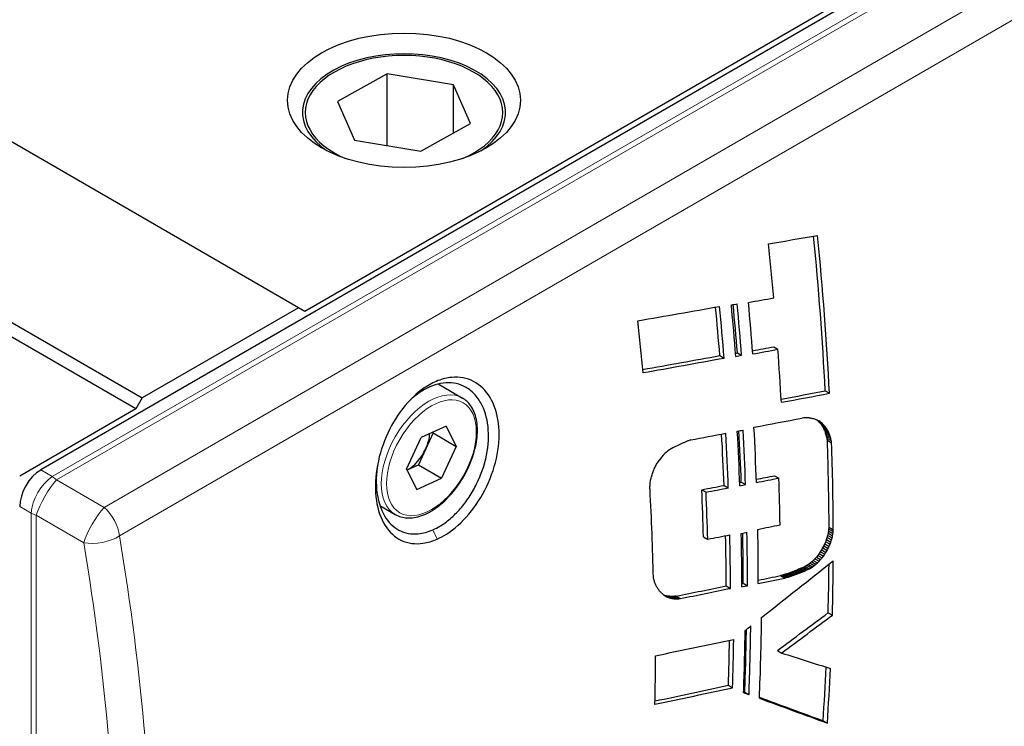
# Model space of a CAD drawing. Header units: millimetres. Extents: x 0 to 7391, y -1386 to 1500.
# Tile 13 of 127: x 1732 to 1765, y 440 to 463. Entities that reach past the tile are written whole.
import ezdxf

# ---------------------------------------------------------------- set-up
doc = ezdxf.new("R2010")
doc.units = ezdxf.units.MM
doc.header["$LTSCALE"] = 0.5
doc.layers.add('可見 (ISO)', color=7, linetype='Continuous', lineweight=25)
doc.layers.add('窄部可見 (ISO)', color=7, linetype='Continuous', lineweight=18)

msp = doc.modelspace()

# ---------------------------------------------------------------- linework, layer by layer
at = {"layer": '可見 (ISO)'}
for p, q in [((1802.402, 488.807), (1732.396, 448.39)), ((1741.024, 453.82), (1690.819, 482.806)), ((1685.587, 479.785), (1735.791, 450.799)), ((1735.579, 450.432), (1685.375, 479.417)), ((1758.914, 463.904), (1741.236, 453.698)), ((1743.997, 461.645), (1742.338, 460.717)), ((1743.997, 459.244), (1743.997, 461.645)), ((1746.218, 461.28), (1743.997, 461.645)), ((1746.781, 459.987), (1746.218, 461.28)), ((1746.218, 459.672), (1746.218, 461.28)), ((1742.338, 460.717), (1742.901, 459.424)), ((1745.122, 459.059), (1746.781, 459.987)), ((1742.901, 459.424), (1745.122, 459.059)), ((1741.024, 453.82), (1735.791, 450.799)), ((1741.236, 453.698), (1741.024, 453.82)), ((1756.939, 452.51), (1757.081, 452.429)), ((1755.136, 452.218), (1755.278, 452.136)), ((1755.722, 452.309), (1755.864, 452.227)), ((1745.701, 451.268), (1746.515, 450.798)), ((1735.791, 450.799), (1735.579, 450.432)), ((1758.666, 451.038), (1758.808, 450.956)), ((1735.579, 450.432), (1731.69, 448.186)), ((1757.949, 450.135), (1757.888, 450.127)), ((1758.01, 450.139), (1757.949, 450.135)), ((1758.07, 450.139), (1758.01, 450.139)), ((1758.13, 450.136), (1758.07, 450.139)), ((1758.375, 450.071), (1758.502, 449.998)), ((1745.968, 449.862), (1745.138, 449.481)), ((1745.968, 449.862), (1746.309, 449.179)), ((1758.405, 450.045), (1758.547, 449.963)), ((1758.448, 450.007), (1758.589, 449.925)), ((1758.487, 449.965), (1758.629, 449.884)), ((1758.524, 449.921), (1758.665, 449.84)), ((1758.558, 449.875), (1758.699, 449.793)), ((1758.589, 449.825), (1758.73, 449.744)), ((1758.618, 449.772), (1758.759, 449.69)), ((1744.648, 448.418), (1745.138, 449.481)), ((1745.531, 449.628), (1745.287, 449.096)), ((1745.518, 449.656), (1745.531, 449.628)), ((1745.531, 449.628), (1746.309, 449.179)), ((1758.644, 449.715), (1758.786, 449.633)), ((1758.669, 449.655), (1758.81, 449.573)), ((1758.69, 449.592), (1758.832, 449.51)), ((1758.709, 449.526), (1758.85, 449.444)), ((1758.724, 449.457), (1758.866, 449.375)), ((1745.287, 449.096), (1745.042, 448.565)), ((1746.309, 449.179), (1745.82, 448.116)), ((1753.504, 449.102), (1753.451, 449.068)), ((1753.557, 449.131), (1753.504, 449.102)), ((1753.611, 449.156), (1753.557, 449.131)), ((1753.634, 449.167), (1753.611, 449.156)), ((1753.656, 449.178), (1753.634, 449.167)), ((1753.679, 449.189), (1753.656, 449.178)), ((1753.702, 449.2), (1753.679, 449.189)), ((1753.724, 449.211), (1753.702, 449.2)), ((1753.747, 449.222), (1753.724, 449.211)), ((1753.77, 449.233), (1753.747, 449.222)), ((1753.792, 449.243), (1753.77, 449.233)), ((1753.815, 449.254), (1753.792, 449.243)), ((1753.838, 449.264), (1753.815, 449.254)), ((1753.861, 449.274), (1753.838, 449.264)), ((1753.884, 449.284), (1753.861, 449.274)), ((1753.907, 449.294), (1753.884, 449.284)), ((1753.93, 449.304), (1753.907, 449.294)), ((1753.953, 449.314), (1753.93, 449.304)), ((1753.976, 449.324), (1753.953, 449.314)), ((1753.999, 449.333), (1753.976, 449.324)), ((1754.022, 449.343), (1753.999, 449.333)), ((1754.045, 449.352), (1754.022, 449.343)), ((1754.068, 449.361), (1754.045, 449.352)), ((1754.091, 449.37), (1754.068, 449.361)), ((1754.114, 449.379), (1754.091, 449.37)), ((1754.137, 449.388), (1754.114, 449.379)), ((1754.16, 449.396), (1754.137, 449.388)), ((1758.737, 449.385), (1758.879, 449.304)), ((1753.144, 448.771), (1753.099, 448.709)), ((1753.191, 448.83), (1753.144, 448.771)), ((1753.241, 448.886), (1753.191, 448.83)), ((1753.292, 448.938), (1753.241, 448.886)), ((1753.345, 448.986), (1753.292, 448.938)), ((1753.398, 449.029), (1753.345, 448.986)), ((1753.451, 449.068), (1753.398, 449.029)), ((1744.648, 448.418), (1744.989, 447.735)), ((1744.662, 448.39), (1745.042, 448.565)), ((1745.042, 448.565), (1745.82, 448.116)), ((1744.989, 447.735), (1745.82, 448.116)), ((1756.971, 448.199), (1757.113, 448.117)), ((1755.279, 447.872), (1755.42, 447.79)), ((1755.854, 447.982), (1755.996, 447.9)), ((1754.533, 447.73), (1754.674, 447.648)), ((1743.752, 447.197), (1744.265, 446.901)), ((1758.794, 446.473), (1758.936, 446.391)), ((1754.587, 446.157), (1754.728, 446.075)), ((1758.735, 446.132), (1758.877, 446.05)), ((1758.755, 446.203), (1758.896, 446.121)), ((1758.771, 446.274), (1758.912, 446.192)), ((1758.782, 446.342), (1758.924, 446.261)), ((1758.79, 446.409), (1758.932, 446.327)), ((1758.585, 445.78), (1758.726, 445.698)), ((1758.62, 445.848), (1758.762, 445.766)), ((1758.654, 445.917), (1758.795, 445.835)), ((1758.684, 445.988), (1758.826, 445.906)), ((1758.712, 446.06), (1758.853, 445.978)), ((1758.368, 445.471), (1758.317, 445.416)), ((1758.416, 445.53), (1758.368, 445.471)), ((1758.368, 445.471), (1758.509, 445.39)), ((1758.463, 445.59), (1758.416, 445.53)), ((1758.416, 445.53), (1758.558, 445.448)), ((1758.463, 445.59), (1758.604, 445.509)), ((1758.506, 445.652), (1758.648, 445.571)), ((1758.509, 445.39), (1758.558, 445.448)), ((1758.547, 445.715), (1758.688, 445.634)), ((1758.558, 445.448), (1758.604, 445.509)), ((1757.889, 445.117), (1757.86, 445.104)), ((1757.943, 445.139), (1757.889, 445.117)), ((1757.889, 445.117), (1758.031, 445.036)), ((1757.995, 445.165), (1757.943, 445.139)), ((1757.943, 445.139), (1758.084, 445.058)), ((1758.048, 445.196), (1757.995, 445.165)), ((1757.995, 445.165), (1758.137, 445.083)), ((1758.102, 445.231), (1758.048, 445.196)), ((1758.048, 445.196), (1758.19, 445.114)), ((1758.157, 445.271), (1758.102, 445.231)), ((1758.102, 445.231), (1758.244, 445.149)), ((1758.211, 445.315), (1758.157, 445.271)), ((1758.157, 445.271), (1758.298, 445.189)), ((1758.19, 445.114), (1758.244, 445.149)), ((1758.265, 445.363), (1758.211, 445.315)), ((1758.211, 445.315), (1758.353, 445.233)), ((1758.244, 445.149), (1758.298, 445.189)), ((1758.317, 445.416), (1758.265, 445.363)), ((1758.265, 445.363), (1758.406, 445.282)), ((1758.298, 445.189), (1758.353, 445.233)), ((1758.317, 445.416), (1758.458, 445.334)), ((1758.353, 445.233), (1758.406, 445.282)), ((1758.406, 445.282), (1758.458, 445.334)), ((1758.458, 445.334), (1758.509, 445.39)), ((1757.2, 444.864), (1757.17, 444.855)), ((1757.17, 444.855), (1757.312, 444.774)), ((1757.23, 444.872), (1757.2, 444.864)), ((1757.26, 444.881), (1757.23, 444.872)), ((1757.29, 444.89), (1757.26, 444.881)), ((1757.32, 444.9), (1757.29, 444.89)), ((1757.351, 444.909), (1757.32, 444.9)), ((1757.342, 444.782), (1757.372, 444.791)), ((1757.381, 444.919), (1757.351, 444.909)), ((1757.372, 444.791), (1757.402, 444.8)), ((1757.411, 444.929), (1757.381, 444.919)), ((1757.402, 444.8), (1757.432, 444.809)), ((1757.441, 444.939), (1757.411, 444.929)), ((1757.432, 444.809), (1757.462, 444.818)), ((1757.471, 444.95), (1757.441, 444.939)), ((1757.462, 444.818), (1757.492, 444.828)), ((1757.501, 444.96), (1757.471, 444.95)), ((1757.492, 444.828), (1757.522, 444.838)), ((1757.531, 444.971), (1757.501, 444.96)), ((1757.522, 444.838), (1757.552, 444.848)), ((1757.561, 444.982), (1757.531, 444.971)), ((1757.552, 444.848), (1757.582, 444.858)), ((1757.591, 444.994), (1757.561, 444.982)), ((1757.582, 444.858), (1757.612, 444.868)), ((1757.621, 445.005), (1757.591, 444.994)), ((1757.612, 444.868), (1757.642, 444.879)), ((1757.651, 445.017), (1757.621, 445.005)), ((1757.642, 444.879), (1757.672, 444.89)), ((1757.681, 445.029), (1757.651, 445.017)), ((1757.672, 444.89), (1757.702, 444.901)), ((1757.711, 445.041), (1757.681, 445.029)), ((1757.702, 444.901), (1757.732, 444.912)), ((1757.74, 445.053), (1757.711, 445.041)), ((1757.732, 444.912), (1757.762, 444.924)), ((1757.77, 445.066), (1757.74, 445.053)), ((1757.762, 444.924), (1757.792, 444.935)), ((1757.8, 445.078), (1757.77, 445.066)), ((1757.792, 444.935), (1757.822, 444.947)), ((1757.83, 445.091), (1757.8, 445.078)), ((1757.822, 444.947), (1757.852, 444.959)), ((1757.86, 445.104), (1757.83, 445.091)), ((1757.852, 444.959), (1757.882, 444.971)), ((1757.882, 444.971), (1757.912, 444.984)), ((1757.912, 444.984), (1757.941, 444.997)), ((1757.941, 444.997), (1757.971, 445.009)), ((1757.971, 445.009), (1758.001, 445.022)), ((1758.001, 445.022), (1758.031, 445.036)), ((1758.031, 445.036), (1758.084, 445.058)), ((1758.084, 445.058), (1758.137, 445.083)), ((1758.137, 445.083), (1758.19, 445.114)), ((1755.353, 444.511), (1755.495, 444.429)), ((1755.922, 444.6), (1756.063, 444.518)), ((1757.312, 444.774), (1757.342, 444.782)), ((1753.263, 444.211), (1753.405, 444.13)), ((1753.272, 444.2), (1753.359, 444.15)), ((1753.311, 444.194), (1753.453, 444.113)), ((1753.361, 444.181), (1753.502, 444.099)), ((1753.463, 444.164), (1753.411, 444.171)), ((1753.411, 444.171), (1753.553, 444.089)), ((1753.516, 444.161), (1753.463, 444.164)), ((1753.463, 444.164), (1753.605, 444.083)), ((1753.569, 444.16), (1753.516, 444.161)), ((1753.516, 444.161), (1753.657, 444.079)), ((1753.622, 444.163), (1753.569, 444.16)), ((1753.569, 444.16), (1753.71, 444.079)), ((1753.676, 444.169), (1753.622, 444.163)), ((1753.622, 444.163), (1753.764, 444.082)), ((1753.676, 444.169), (1753.817, 444.088)), ((1753.553, 444.089), (1753.605, 444.083)), ((1753.605, 444.083), (1753.657, 444.079)), ((1753.657, 444.079), (1753.71, 444.079)), ((1753.71, 444.079), (1753.764, 444.082)), ((1753.764, 444.082), (1753.817, 444.088)), ((1758.764, 443.615), (1758.905, 443.534)), ((1757.065, 442.346), (1757.206, 442.265)), ((1755.423, 441.185), (1755.564, 441.103)), ((1755.971, 440.954), (1756.112, 440.872)), ((1758.594, 440), (1758.736, 439.918))]:
    msp.add_line(p, q, dxfattribs=at)
msp.add_ellipse((1744.56, 460.76), major_axis=(3.9, 0), ratio=0.57735, dxfattribs=at)
for centre, major_axis, ratio, start_param, end_param in [((1744.56, 460.352), (3.4, 0), 0.57735, 5.568852, 10.139111), ((1744.56, 460.352), (3.307, 0), 0.57735, 5.344791, 10.363172), ((1058.281, 880.94), (-999.223, 241.515), 0.371052, 2.430374, 2.43266), ((1688.226, 486.779), (49.9, -86.429), 0.57735, 0.84591, 0.906956), ((1688.226, 486.779), (-50, 86.603), 0.57735, 3.987382, 4.049526), ((1686.647, 485.867), (50, -86.603), 0.57735, 0.894183, 0.915234), ((1039.49, 886.849), (-1019.628, 244.714), 0.372794, 2.435444, 2.436605), ((1042.46, 885.166), (-1015.534, 243.731), 0.372794, 2.430252, 2.433991), ((1684.9, 484.859), (49.9, -86.429), 0.57735, 0.882631, 0.901628), ((1684.9, 484.859), (-50, 86.603), 0.57735, 4.024028, 4.044217), ((1710.331, 499.541), (-228.916, -30.938), 0.225122, 1.739004, 1.73987), ((1685.28, 485.078), (50, -86.603), 0.57735, 0.880522, 0.900654), ((1685.468, 485.186), (49.9, -86.429), 0.57735, 0.879847, 0.898787), ((1685.468, 485.186), (-50, 86.603), 0.57735, 4.02125, 4.04138), ((1685.829, 485.395), (50, -86.603), 0.57735, 0.877752, 0.897931), ((1682.273, 483.342), (50, -86.603), 0.57735, 0.89445, 0.914666), ((1032.472, 885.901), (-1023.185, 245.568), 0.372794, 2.44181, 2.442782), ((1031.09, 886.699), (1025.282, -246.071), 0.372794, 5.583276, 5.58443), ((1686.647, 485.867), (50, -86.603), 0.57735, 0.853047, 0.874012), ((1034.973, 884.513), (-1019.781, 244.751), 0.372794, 2.436637, 2.440178), ((1033.586, 885.315), (1021.884, -245.255), 0.372794, 5.578116, 5.581831), ((1705.97, 497.023), (-228.458, -30.876), 0.225122, 1.759543, 1.759811), ((1705.97, 497.023), (-228.916, -30.938), 0.225122, 1.759136, 1.760001), ((1034.704, 879.243), (-1013.373, 244.935), 0.371052, 2.449884, 2.451947), ((1033.351, 880.024), (1015.427, -245.432), 0.371052, 5.59133, 5.593577), ((1020.29, 885.741), (-1031.613, 247.59), 0.372794, 2.450377, 2.452588), ((1694.056, 490.145), (-137.302, 33.954), 0.192503, 2.103276, 2.103755), ((1693.425, 489.78), (-127.56, 40.576), 0.162505, 2.154176, 2.154694), ((1692.871, 489.461), (-119.242, 46.021), 0.127358, 2.199383, 2.199938), ((1692.378, 489.176), (-112.047, 50.548), 0.08819, 2.239001, 2.239592), ((1691.942, 488.925), (-105.884, 54.285), 0.046963, 2.272599, 2.273225), ((1690.941, 488.347), (92.184, -61.942), 0.073223, 0.800239, 0.800867), ((1685.714, 485.328), (50, -86.603), 0.57735, 0.827428, 0.849524), ((1690.675, 488.193), (88.711, -63.877), 0.111449, 0.785217, 0.785949), ((1691.566, 488.707), (-100.702, 57.329), 0.006024, 2.30002, 2.300677), ((1690.43, 488.051), (85.544, -65.632), 0.148889, 0.773012, 0.773761), ((1691.236, 488.517), (-96.26, 59.875), 0.034085, 3.960086, 3.960771), ((1690.203, 487.92), (82.596, -67.265), 0.185776, 0.763251, 0.764014), ((1690.941, 488.347), (-92.369, 62.067), 0.073223, 3.94173, 3.942439), ((1689.988, 487.796), (79.797, -68.824), 0.222344, 0.755707, 0.756481), ((1690.675, 488.193), (-88.889, 64.005), 0.111449, 3.92671, 3.92744), ((1689.785, 487.679), (77.111, -70.332), 0.25853, 0.750297, 0.751092), ((1690.43, 488.051), (-85.715, 65.763), 0.148889, 3.914507, 3.915254), ((1689.598, 487.571), (74.583, -71.768), 0.293204, 0.747025, 0.747849), ((1689.424, 487.47), (72.155, -73.166), 0.326654, 0.745723, 0.746572), ((1690.203, 487.92), (-82.761, 67.4), 0.185776, 3.904746, 3.905508), ((1689.988, 487.796), (-79.957, 68.962), 0.222344, 3.897205, 3.897977), ((1689.785, 487.679), (-77.266, 70.473), 0.25853, 3.891796, 3.892589), ((1689.598, 487.571), (-74.732, 71.912), 0.293204, 3.888526, 3.889347), ((1744.701, 449.248), (0.511, 0.886), 0.57735, 4.871492, 5.435261), ((1021.565, 884.915), (-1029.741, 247.141), 0.372794, 2.447551, 2.449159), ((1684.785, 484.792), (49.9, -86.429), 0.57735, 0.83179, 0.852345), ((1684.785, 484.792), (-50, 86.603), 0.57735, 3.97329, 3.995079), ((1699.606, 493.349), (-228.916, -30.938), 0.225122, 1.787919, 1.788782), ((1685.165, 485.012), (50, -86.603), 0.57735, 0.829952, 0.851738), ((1685.353, 485.12), (49.9, -86.429), 0.57735, 0.829177, 0.849731), ((1685.353, 485.12), (-50, 86.603), 0.57735, 3.970682, 3.992468), ((1689.26, 487.376), (69.774, -74.555), 0.359201, 0.74633, 0.747201), ((1689.103, 487.285), (67.389, -75.964), 0.391134, 0.7489, 0.74979), ((1688.852, 487.251), (65.05, -77.482), 0.422677, 0.753089, 0.753994), ((1688.243, 487.415), (62.967, -79.297), 0.45399, 0.757679, 0.758594), ((1689.074, 486.806), (59.266, -80.354), 0.485485, 0.773082, 0.774013), ((1689.424, 487.47), (-72.299, 73.312), 0.326654, 3.887225, 3.888072), ((1689.26, 487.376), (-69.913, 74.704), 0.359201, 3.887834, 3.888703), ((1689.103, 487.285), (-67.524, 76.116), 0.391134, 3.890406, 3.891294), ((1688.247, 487.578), (-65.784, 78.007), 0.422556, 3.891515, 3.892415), ((1688.993, 487.011), (-62.339, 79.001), 0.454112, 3.903244, 3.904162), ((1744.701, 449.248), (0.511, 0.886), 0.57735, 3.872539, 4.871492), ((1688.226, 486.779), (49.9, -86.429), 0.57735, 0.790753, 0.8261), ((1689.152, 486.765), (-59.307, 80.469), 0.485491, 3.91504, 3.915969), ((1688.226, 486.779), (-50, 86.603), 0.57735, 3.932335, 3.967611), ((1678.468, 481.145), (50.773, 116.663), 0.639312, 4.709748, 4.710349), ((1677.865, 480.797), (62.838, 119.92), 0.602766, 4.758163, 4.758719), ((1677.157, 480.388), (75.468, 124.184), 0.561775, 4.796026, 4.796543), ((1676.346, 479.92), (88.691, 129.533), 0.518987, 4.823824, 4.82431), ((1675.389, 479.368), (103.259, 136.266), 0.474689, 4.843913, 4.844364), ((1732.398, 447.573), (0.5, 0.866), 0.578934, 0.786768, 2.354825), ((1680.752, 482.464), (14.406, -102.675), 0.7096, 1.13113, 1.13188), ((1680.354, 482.234), (1.415, -106.337), 0.717369, 1.234332, 1.235063), ((1679.925, 481.986), (12.533, 109.357), 0.712217, 4.480417, 4.481124), ((1679.477, 481.728), (25.991, 111.785), 0.695737, 4.572473, 4.573149), ((1678.997, 481.45), (38.662, 114.075), 0.670712, 4.648645, 4.649287), ((1014.759, 883.358), (-1032.398, 247.779), 0.372794, 2.457325, 2.458173), ((1013.39, 884.149), (1034.476, -248.277), 0.372794, 5.598754, 5.599789), ((1686.455, 485.756), (50, -86.603), 0.57735, 0.805159, 0.824053), ((1681.775, 483.055), (41.527, -91.278), 0.631819, 0.910628, 0.91139), ((1682.094, 483.239), (47.674, -87.931), 0.594397, 0.864632, 0.865383), ((1681.452, 482.868), (34.222, -94.9), 0.664379, 0.968845, 0.96961), ((1681.114, 482.673), (25.314, -98.758), 0.690992, 1.04186, 1.042622), ((1027.446, 875.932), (-1014.396, 245.346), 0.370886, 2.455315, 2.456361), ((1026.1, 876.709), (1016.442, -245.841), 0.370886, 5.596938, 5.597982), ((1694.867, 490.613), (-228.458, -30.876), 0.225122, 1.810241, 1.810481), ((1694.867, 490.613), (-228.916, -30.938), 0.225122, 1.809706, 1.810568), ((1682.229, 483.316), (50, -86.603), 0.57735, 0.813404, 0.848708), ((1684.051, 484.368), (49.9, -86.429), 0.57735, 0.816234, 0.835173), ((1684.051, 484.368), (-50, 86.603), 0.57735, 3.957765, 3.976666), ((1008.055, 882.445), (-1036.119, 248.672), 0.372794, 2.462954, 2.463987), ((1688.195, 486.761), (43.104, -90.217), 0.622705, 0.838566, 0.839315), ((1020.539, 875.183), (-1018.454, 246.328), 0.370886, 2.46119, 2.462232), ((1684.785, 484.792), (49.9, -86.429), 0.57735, 0.791054, 0.811536), ((1684.785, 484.792), (-50, 86.603), 0.57735, 3.932636, 3.954392), ((1690.686, 488.199), (-228.916, -30.938), 0.225122, 1.828914, 1.829776), ((1685.165, 485.012), (50, -86.603), 0.57735, 0.788988, 0.810743), ((1685.353, 485.12), (49.9, -86.429), 0.57735, 0.788132, 0.808609), ((1685.353, 485.12), (-50, 86.603), 0.57735, 3.929719, 3.951475), ((1685.714, 485.328), (50, -86.603), 0.57735, 0.786467, 0.808533), ((1688.113, 486.714), (8.399, 108.324), 0.715053, 4.383672, 4.384387), ((1688.123, 486.719), (5.335, -105.12), 0.716418, 1.138323, 1.13906), ((1688.136, 486.727), (17.442, -101.454), 0.705642, 1.042346, 1.043097), ((1688.152, 486.736), (27.63, -97.595), 0.685074, 0.960044, 0.960801), ((1688.172, 486.748), (36.061, -93.804), 0.656931, 0.892591, 0.893348), ((1688.123, 486.719), (-5.345, 105.331), 0.716418, 4.279912, 4.280648), ((1688.136, 486.727), (-17.477, 101.657), 0.705642, 4.183934, 4.184684), ((1688.152, 486.736), (-27.685, 97.791), 0.685074, 4.10163, 4.102386), ((1688.172, 486.748), (-36.134, 93.992), 0.656931, 4.034176, 4.034932), ((1688.195, 486.761), (-43.19, 90.398), 0.622705, 3.980149, 3.980897), ((1688.133, 486.725), (71.908, 122.698), 0.572965, 4.713942, 4.71447), ((1688.118, 486.716), (59.709, 118.796), 0.612233, 4.675297, 4.675872), ((1688.109, 486.711), (47.792, 115.761), 0.647364, 4.625536, 4.626153), ((1688.106, 486.709), (35.513, 113.267), 0.677588, 4.561714, 4.562369), ((1688.107, 486.71), (22.412, 110.945), 0.701108, 4.481142, 4.481829), ((1688.109, 486.711), (47.888, 115.993), 0.647364, 4.625538, 4.626154), ((1688.106, 486.709), (35.584, 113.494), 0.677588, 4.561715, 4.562368), ((1688.107, 486.71), (22.456, 111.167), 0.701108, 4.481141, 4.481827), ((1688.113, 486.714), (8.415, 108.541), 0.715053, 4.38367, 4.384383), ((1688.192, 486.759), (99.37, 134.222), 0.485528, 4.764657, 4.765111), ((1688.157, 486.739), (85.095, 127.813), 0.529912, 4.743563, 4.74405), ((1688.192, 486.759), (99.569, 134.491), 0.485528, 4.764663, 4.765116), ((1688.157, 486.739), (85.265, 128.069), 0.529912, 4.743568, 4.744055), ((1688.133, 486.725), (72.052, 122.944), 0.572965, 4.713946, 4.714473), ((1688.118, 486.716), (59.829, 119.034), 0.612233, 4.6753, 4.675874), ((-332.102, 1656.432), (-2914.996, -520.573), 0.67361, 2.242542, 2.243707), ((1688.226, 486.779), (49.9, -86.429), 0.57735, 0.755466, 0.775618), ((1688.226, 486.779), (-50, 86.603), 0.57735, 3.897119, 3.919626), ((1682.665, 483.568), (63.585, -78.477), 0.44131, 0.742669, 0.743499), ((1004.103, 879.128), (-1034.692, 248.329), 0.372794, 2.469909, 2.470951), ((1682.752, 483.618), (65.895, -77.088), 0.412317, 0.735309, 0.736125), ((1682.837, 483.667), (68.124, -75.76), 0.383194, 0.729947, 0.730747), ((1682.92, 483.715), (70.314, -74.469), 0.35377, 0.726378, 0.727159), ((1683.003, 483.763), (72.503, -73.194), 0.323851, 0.724487, 0.725248), ((1683.087, 483.812), (74.744, -71.905), 0.293037, 0.724245, 0.724985), ((1683.173, 483.862), (77.092, -70.571), 0.260893, 0.725726, 0.726458), ((1004.273, 879.119), (-1034.565, 248.299), 0.372794, 2.465972, 2.468308), ((1685.947, 485.463), (-228.458, -30.876), 0.225122, 1.851311, 1.851526), ((1685.947, 485.463), (-228.916, -30.938), 0.225122, 1.85067, 1.851531), ((1002.737, 879.917), (1036.766, -248.827), 0.372794, 5.611305, 5.612542), ((1683.259, 483.911), (79.496, -69.219), 0.228475, 0.728919, 0.729643), ((1683.345, 483.961), (81.99, -67.829), 0.195695, 0.733857, 0.734571), ((1683.433, 484.011), (84.621, -66.369), 0.162334, 0.740665, 0.741365), ((1683.522, 484.063), (87.445, -64.805), 0.128191, 0.749552, 0.750236), ((1683.616, 484.117), (90.527, -63.095), 0.093084, 0.760831, 0.761497), ((1683.713, 484.173), (93.949, -61.18), 0.056867, 0.774935, 0.775579), ((1684.049, 484.367), (-107.178, 53.275), 0.057772, 2.300991, 2.301207), ((1684.175, 484.44), (-112.912, 49.773), 0.094722, 2.270283, 2.27082), ((1683.817, 484.233), (97.818, -58.988), 0.019465, 0.792442, 0.793063), ((1684.308, 484.517), (-119.393, 45.679), 0.129232, 2.23556, 2.236066), ((1683.929, 484.298), (102.273, -56.415), 0.01908, 5.468477, 5.469071), ((1684.049, 484.367), (107.393, -53.382), 0.057772, 5.442268, 5.442833), ((1684.449, 484.598), (-126.8, 40.832), 0.160639, 2.196177, 2.196651), ((1684.175, 484.44), (113.139, -49.873), 0.094722, 5.411909, 5.412445), ((1002.907, 879.908), (1036.639, -248.797), 0.372794, 5.607573, 5.609904), ((1684.308, 484.517), (119.632, -45.771), 0.129232, 5.377184, 5.37769), ((1684.449, 484.598), (127.054, -40.914), 0.160639, 5.337801, 5.338274), ((-1330.775, 2245.78), (-4344.755, -620.837), 0.657755, 2.26316, 2.263711), ((-1336.872, 2249.3), (4353.488, 622.085), 0.657755, 5.404763, 5.405313), ((1690.497, 488.09), (347.43, 276.556), 0.171489, 4.764578, 4.765124), ((1685.468, 485.186), (-50, 86.603), 0.57735, 3.883777, 3.912346), ((1685.829, 485.395), (50, -86.603), 0.57735, 0.738082, 0.771694), ((1685.28, 485.078), (50, -86.603), 0.57735, 0.744371, 0.770207), ((1685.468, 485.186), (49.9, -86.429), 0.57735, 0.742098, 0.768267), ((998.25, 877.199), (-1036.614, 248.791), 0.372794, 2.471324, 2.474985), ((1684.9, 484.859), (49.9, -86.429), 0.57735, 0.7491, 0.767838), ((1684.9, 484.859), (-50, 86.603), 0.57735, 3.890765, 3.910845), ((1682.273, 483.342), (50, -86.603), 0.57735, 0.761129, 0.781204), ((1568.201, 550.625), (-236.527, 115.157), 0.099145, 2.543259, 2.554801), ((1688.226, 486.779), (49.9, -86.429), 0.57735, 0.709828, 0.732596), ((1688.226, 486.779), (-50, 86.603), 0.57735, 3.851572, 3.874756), ((996.043, 873.383), (-1033.395, 248.018), 0.372794, 2.477691, 2.48116), ((994.675, 874.173), (1035.471, -248.516), 0.372794, 5.619066, 5.622731), ((1681.789, 483.028), (111.118, -51.083), 0.082662, 5.480227, 5.482414), ((1681.758, 483.045), (-110.929, 50.998), 0.082663, 2.340546, 2.341012), ((1579.045, 542.38), (218.818, -110.891), 0.076875, 5.695773, 5.713726), ((1579.253, 542.26), (-218.378, 110.668), 0.076875, 2.555357, 2.57223)]:
    msp.add_ellipse(centre, major_axis=major_axis, ratio=ratio, start_param=start_param, end_param=end_param, dxfattribs=at)
for points, knots in [([(1745.674, 446.08), (1745.513, 446.008), (1745.352, 445.96), (1744.934, 445.9), (1744.689, 445.933), (1744.253, 446.137), (1744.067, 446.307), (1743.78, 446.766), (1743.682, 447.051), (1743.588, 447.696), (1743.593, 448.051), (1743.705, 448.779), (1743.811, 449.146), (1744.108, 449.841), (1744.296, 450.162), (1744.734, 450.725), (1744.98, 450.961), (1745.24, 451.138), (1745.39, 451.239), (1745.543, 451.32), (1745.851, 451.439), (1746.005, 451.477), (1746.419, 451.514), (1746.668, 451.467), (1747.11, 451.237), (1747.299, 451.053), (1747.586, 450.573), (1747.681, 450.281), (1747.762, 449.628), (1747.748, 449.273), (1747.613, 448.551), (1747.493, 448.189), (1747.168, 447.504), (1746.965, 447.188), (1746.502, 446.64), (1746.248, 446.414), (1745.881, 446.181), (1745.778, 446.126), (1745.674, 446.08)], [-0.867687, -0.867687, -0.867687, -0.867687, -0.799138, -0.799138, -0.685422, -0.685422, -0.570537, -0.570537, -0.454665, -0.454665, -0.338743, -0.338743, -0.224267, -0.224267, -0.112082, -0.112082, 0, 0, 0, 0.064469, 0.064469, 0.12944, 0.12944, 0.242839, 0.242839, 0.358084, 0.358084, 0.473839, 0.473839, 0.589066, 0.589066, 0.703283, 0.703283, 0.816488, 0.816488, 0.928951, 0.928951, 0.972677, 0.972677, 0.972677, 0.972677]), ([(1745.53, 446.39), (1745.606, 446.424), (1745.681, 446.463), (1745.875, 446.579), (1745.993, 446.663), (1746.223, 446.859), (1746.335, 446.97), (1746.547, 447.213), (1746.647, 447.343), (1746.832, 447.623), (1746.917, 447.771), (1747.144, 448.233), (1747.256, 448.56), (1747.388, 449.216), (1747.405, 449.54), (1747.34, 450.142), (1747.257, 450.413), (1747.059, 450.767), (1746.973, 450.879), (1746.778, 451.068), (1746.669, 451.143), (1746.551, 451.199), (1746.346, 451.296), (1746.115, 451.331), (1745.635, 451.271), (1745.389, 451.178), (1744.973, 450.913), (1744.802, 450.769), (1744.643, 450.599)], [0.9988743, 0.9988743, 0.9988743, 0.9988743, 1.0307821, 1.0307821, 1.0813894, 1.0813894, 1.1328526, 1.1328526, 1.1837396, 1.1837396, 1.2352453, 1.2352453, 1.3384729, 1.3384729, 1.4425993, 1.4425993, 1.5473952, 1.5473952, 1.6067124, 1.6067124, 1.6659389, 1.6659389, 1.6659389, 1.768983, 1.768983, 1.8707809, 1.8707809, 1.9470193, 1.9470193, 1.9470193, 1.9470193]), ([(1744.265, 446.901), (1744.386, 446.832), (1744.523, 446.793), (1744.823, 446.778), (1744.985, 446.806), (1745.323, 446.926), (1745.499, 447.023), (1745.841, 447.275), (1746.007, 447.43), (1746.312, 447.784), (1746.451, 447.981), (1746.689, 448.397), (1746.788, 448.617), (1746.936, 449.056), (1746.985, 449.277), (1747.027, 449.698), (1747.02, 449.899), (1746.947, 450.26), (1746.881, 450.421), (1746.712, 450.654), (1746.62, 450.737), (1746.515, 450.798)], [0.888094, 0.888094, 0.888094, 0.888094, 1.176982, 1.176982, 1.483525, 1.483525, 1.810017, 1.810017, 2.139362, 2.139362, 2.46717, 2.46717, 2.794294, 2.794294, 3.122168, 3.122168, 3.451556, 3.451556, 3.777492, 3.777492, 4.029687, 4.029687, 4.029687, 4.029687]), ([(1743.68, 448.594), (1743.625, 448.262), (1743.617, 447.938), (1743.692, 447.343), (1743.776, 447.077), (1744.028, 446.643), (1744.192, 446.478), (1744.582, 446.272), (1744.802, 446.231), (1745.199, 446.271), (1745.364, 446.316), (1745.53, 446.39)], [2.177935, 2.177935, 2.177935, 2.177935, 2.2822147, 2.2822147, 2.3869828, 2.3869828, 2.4910933, 2.4910933, 2.5943256, 2.5943256, 2.6648132, 2.6648132, 2.6648132, 2.6648132])]:
    msp.add_open_spline(points, degree=3, knots=knots, dxfattribs=at)
at = {"layer": '窄部可見 (ISO)'}
for p, q in [((1732.781, 448.168), (1802.748, 488.563)), ((1802.894, 488.452), (1732.927, 448.057)), ((1734.518, 447.138), (1804.083, 487.301)), ((1804.598, 486.345), (1735.033, 446.182)), ((1732.396, 448.39), (1732.781, 448.168)), ((1732.927, 448.057), (1734.518, 447.138)), ((1732.075, 446.945), (1731.69, 447.167)), ((1732.075, 420.451), (1732.075, 446.945)), ((1733.835, 445.955), (1732.244, 446.874)), ((1732.244, 446.874), (1732.244, 420.38)), ((1745.674, 446.08), (1745.53, 446.39)), ((1757.2, 444.864), (1757.342, 444.782)), ((1757.23, 444.872), (1757.372, 444.791)), ((1757.26, 444.881), (1757.402, 444.8)), ((1757.29, 444.89), (1757.432, 444.809)), ((1757.32, 444.9), (1757.462, 444.818)), ((1757.351, 444.909), (1757.492, 444.828)), ((1757.381, 444.919), (1757.522, 444.838)), ((1757.411, 444.929), (1757.552, 444.848)), ((1757.441, 444.939), (1757.582, 444.858)), ((1757.471, 444.95), (1757.612, 444.868)), ((1757.501, 444.96), (1757.642, 444.879)), ((1757.531, 444.971), (1757.672, 444.89)), ((1757.561, 444.982), (1757.702, 444.901)), ((1757.591, 444.994), (1757.732, 444.912)), ((1757.621, 445.005), (1757.762, 444.924)), ((1757.651, 445.017), (1757.792, 444.935)), ((1757.681, 445.029), (1757.822, 444.947)), ((1757.711, 445.041), (1757.852, 444.959)), ((1757.74, 445.053), (1757.882, 444.971)), ((1757.77, 445.066), (1757.912, 444.984)), ((1757.8, 445.078), (1757.941, 444.997)), ((1757.83, 445.091), (1757.971, 445.009)), ((1757.86, 445.104), (1758.001, 445.022))]:
    msp.add_line(p, q, dxfattribs=at)
for centre, major_axis, ratio, start_param, end_param in [((1745.39, 448.85), (-1.125, -1.949), 0.57735, 3.141593, 6.283185), ((1732.744, 447.374), (0.5, 0.866), 0.515421, 0.786768, 2.354825), ((1732.744, 447.374), (-0.5, 0.866), 0.57735, 5.235988, 5.445427), ((1732.744, 447.374), (-0.5, -0.866), 0.250563, 3.96051, 5.464268), ((1734.335, 446.455), (0.5, 0.866), 0.250563, 0.818917, 2.322676), ((1734.335, 446.455), (-0.5, 0.866), 0.57735, 4.086747, 5.235988), ((1732.744, 447.374), (-1, 0), 0.57735, 0.837758, 1.047198), ((1734.335, 446.455), (-0.986, -0.165), 0.502308, 0.957506, 2.269914)]:
    msp.add_ellipse(centre, major_axis=major_axis, ratio=ratio, start_param=start_param, end_param=end_param, dxfattribs=at)
msp.add_ellipse((1745.479, 448.799), major_axis=(-1.062, -1.84), ratio=0.57735, dxfattribs=at)
for points, knots in [([(1735.033, 446.182), (1735.791, 441.635), (1736.173, 437.159), (1736.173, 428.463), (1735.791, 424.243), (1735.033, 420.205)], [2.9818365, 2.9818365, 2.9818365, 2.9818365, 3.1415927, 3.1415927, 3.3013488, 3.3013488, 3.3013488, 3.3013488]), ([(1733.835, 420.237), (1734.587, 424.237), (1734.966, 428.415), (1734.966, 432.719), (1734.966, 437.024), (1734.587, 441.455), (1733.835, 445.955)], [2.9818365, 2.9818365, 2.9818365, 2.9818365, 3.1415927, 3.1415927, 3.1415927, 3.3013488, 3.3013488, 3.3013488, 3.3013488])]:
    msp.add_open_spline(points, degree=3, knots=knots, dxfattribs=at)

doc.saveas('drawing.dxf')
